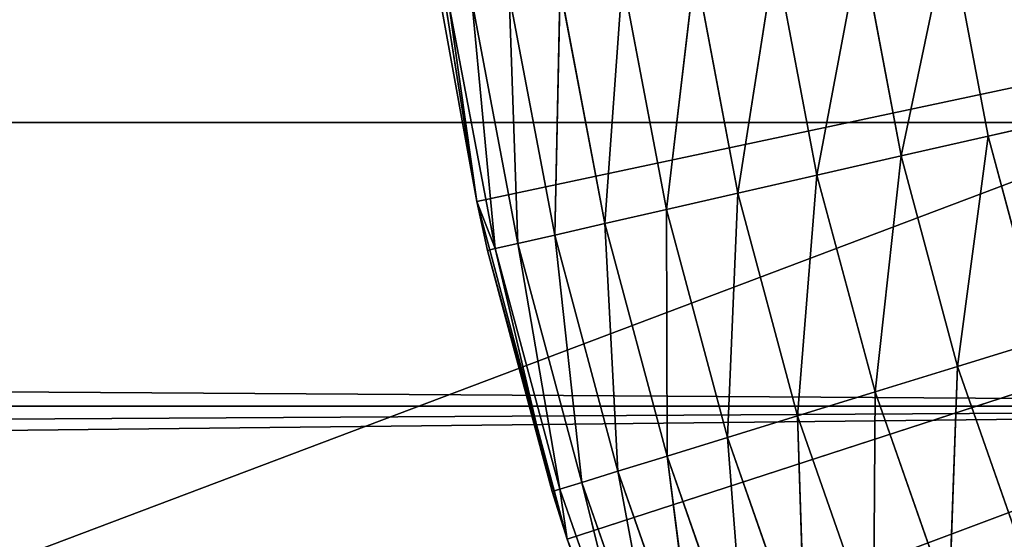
# Model space of a CAD drawing. Header units: centimetres. Extents: x 0.2 to 26.4, y 0 to 13.
# Tile 184 of 256: x 17.05 to 17.242, y 6.339 to 6.441. Entities that reach past the tile are written whole.
import ezdxf

# ---------------------------------------------------------------- set-up
doc = ezdxf.new("R2010")
doc.units = ezdxf.units.CM
doc.header["$LTSCALE"] = 2.54
doc.layers.get('0').update_dxf_attribs({"color": 13})

# ---------------------------------------------------------------- blocks, each defined once
blk = doc.blocks.new('Pojemnik na r_czniki papierowe CRESTO monta_ na_cienny.STL')
at = {"color": 0}
for p, q in [((17.77505, 6.54032, 17.55), (17.13925, 6.40518, 17.55)), ((17.77505, 6.54032, 17.55), (17.13925, 6.40518, 17.55)), ((17.15686, 6.33946, 17.55), (17.77505, 6.54032, 17.55)), ((17.15686, 6.33946, 17.55), (17.77505, 6.54032, 17.55)), ((17.23884, 6.41793, 18.05), (17.77505, 6.54032, 18.05)), ((17.23884, 6.41793, 18.05), (17.77505, 6.54032, 18.05)), ((0.37505, 0.04032, 17.45), (17.43036, 6.47954, 17.45)), ((0.37505, 0.04032, 17.45), (17.43036, 6.47954, 17.45)), ((17.12861, 6.47238, 17.55), (17.13925, 6.40518, 17.55)), ((17.12861, 6.47238, 17.55), (17.13925, 6.40518, 17.55)), ((17.22191, 6.41407, 18.04848), (17.23119, 6.45835, 18.05)), ((17.22191, 6.41407, 18.04848), (17.23119, 6.45835, 18.05)), ((17.23119, 6.45835, 18.05), (17.23884, 6.41793, 18.05)), ((17.23119, 6.45835, 18.05), (17.23884, 6.41793, 18.05)), ((17.20549, 6.41032, 18.04397), (17.21402, 6.45576, 18.04848)), ((17.20549, 6.41032, 18.04397), (17.21402, 6.45576, 18.04848)), ((17.22191, 6.41407, 18.04848), (17.21402, 6.45576, 18.04848)), ((17.22191, 6.41407, 18.04848), (17.21402, 6.45576, 18.04848)), ((17.19009, 6.40681, 18.0366), (17.19737, 6.45325, 18.04397)), ((17.19009, 6.40681, 18.0366), (17.19737, 6.45325, 18.04397)), ((17.20549, 6.41032, 18.04397), (17.19737, 6.45325, 18.04397)), ((17.20549, 6.41032, 18.04397), (17.19737, 6.45325, 18.04397)), ((17.17617, 6.40363, 18.02661), (17.18175, 6.45089, 18.0366)), ((17.17617, 6.40363, 18.02661), (17.18175, 6.45089, 18.0366)), ((17.19009, 6.40681, 18.0366), (17.18175, 6.45089, 18.0366)), ((17.19009, 6.40681, 18.0366), (17.18175, 6.45089, 18.0366)), ((17.16415, 6.40089, 18.01428), (17.16763, 6.44877, 18.02661)), ((17.16415, 6.40089, 18.01428), (17.16763, 6.44877, 18.02661)), ((17.17617, 6.40363, 18.02661), (17.16763, 6.44877, 18.02661)), ((17.17617, 6.40363, 18.02661), (17.16763, 6.44877, 18.02661)), ((17.1544, 6.39866, 18), (17.15544, 6.44693, 18.01428)), ((17.1544, 6.39866, 18), (17.15544, 6.44693, 18.01428)), ((17.16415, 6.40089, 18.01428), (17.15544, 6.44693, 18.01428)), ((17.16415, 6.40089, 18.01428), (17.15544, 6.44693, 18.01428)), ((17.14282, 6.39602, 17.96736), (17.13827, 6.44434, 17.9842)), ((17.14282, 6.39602, 17.96736), (17.13827, 6.44434, 17.9842)), ((17.14722, 6.39702, 17.9842), (17.13827, 6.44434, 17.9842)), ((17.14722, 6.39702, 17.9842), (17.13827, 6.44434, 17.9842)), ((17.14722, 6.39702, 17.9842), (17.14555, 6.44544, 18)), ((17.14722, 6.39702, 17.9842), (17.14555, 6.44544, 18)), ((17.1544, 6.39866, 18), (17.14555, 6.44544, 18)), ((17.1544, 6.39866, 18), (17.14555, 6.44544, 18)), ((17.13925, 6.40518, 17.55), (17.13231, 6.44344, 17.95)), ((17.13925, 6.40518, 17.95), (17.13231, 6.44344, 17.95)), ((17.13925, 6.40518, 17.55), (17.13231, 6.44344, 17.95)), ((17.13925, 6.40518, 17.95), (17.13231, 6.44344, 17.95)), ((17.13925, 6.40518, 17.95), (17.13381, 6.44367, 17.96736)), ((17.13925, 6.40518, 17.95), (17.13381, 6.44367, 17.96736)), ((17.14282, 6.39602, 17.96736), (17.13381, 6.44367, 17.96736)), ((17.14282, 6.39602, 17.96736), (17.13381, 6.44367, 17.96736)), ((0.37505, 0.04032, 17.45), (17.44615, 6.42061, 17.45)), ((0.37505, 0.04032, 17.45), (17.44615, 6.42061, 17.45)), ((17.47194, 6.36532, 17.55), (9.10394, 6.42061, 17.55)), ((17.47194, 6.36532, 17.55), (9.10394, 6.42061, 17.55)), ((17.44615, 6.42061, 17.55), (9.10394, 6.42061, 17.55)), ((17.44615, 6.42061, 17.55), (9.10394, 6.42061, 17.55)), ((17.23884, 6.41793, 18.05), (17.22191, 6.41407, 18.04848)), ((17.23884, 6.41793, 18.05), (17.22191, 6.41407, 18.04848)), ((17.23884, 6.41793, 18.05), (17.23289, 6.37309, 18.04848)), ((17.23884, 6.41793, 18.05), (17.23289, 6.37309, 18.04848)), ((17.23884, 6.41793, 18.05), (17.24948, 6.3782, 18.05)), ((17.23884, 6.41793, 18.05), (17.24948, 6.3782, 18.05)), ((17.22191, 6.41407, 18.04848), (17.20549, 6.41032, 18.04397)), ((17.22191, 6.41407, 18.04848), (17.20549, 6.41032, 18.04397)), ((17.22191, 6.41407, 18.04848), (17.2168, 6.36812, 18.04397)), ((17.22191, 6.41407, 18.04848), (17.2168, 6.36812, 18.04397)), ((17.22191, 6.41407, 18.04848), (17.23289, 6.37309, 18.04848)), ((17.22191, 6.41407, 18.04848), (17.23289, 6.37309, 18.04848)), ((17.20549, 6.41032, 18.04397), (17.19009, 6.40681, 18.0366)), ((17.20549, 6.41032, 18.04397), (17.19009, 6.40681, 18.0366)), ((17.20549, 6.41032, 18.04397), (17.2017, 6.36347, 18.0366)), ((17.20549, 6.41032, 18.04397), (17.2017, 6.36347, 18.0366)), ((17.20549, 6.41032, 18.04397), (17.2168, 6.36812, 18.04397)), ((17.20549, 6.41032, 18.04397), (17.2168, 6.36812, 18.04397)), ((17.19009, 6.40681, 18.0366), (17.17617, 6.40363, 18.02661)), ((17.19009, 6.40681, 18.0366), (17.17617, 6.40363, 18.02661)), ((17.19009, 6.40681, 18.0366), (17.18806, 6.35926, 18.02661)), ((17.19009, 6.40681, 18.0366), (17.18806, 6.35926, 18.02661)), ((17.19009, 6.40681, 18.0366), (17.2017, 6.36347, 18.0366)), ((17.19009, 6.40681, 18.0366), (17.2017, 6.36347, 18.0366)), ((17.14134, 6.39568, 17.95), (17.13925, 6.40518, 17.55)), ((17.13925, 6.40518, 17.55), (17.15686, 6.33946, 17.55)), ((17.14134, 6.39568, 17.95), (17.13925, 6.40518, 17.55)), ((17.14134, 6.39568, 17.95), (17.13925, 6.40518, 17.95)), ((17.13925, 6.40518, 17.95), (17.13925, 6.40518, 17.55)), ((17.13925, 6.40518, 17.95), (17.13925, 6.40518, 17.55)), ((17.13925, 6.40518, 17.55), (17.15686, 6.33946, 17.55)), ((17.14134, 6.39568, 17.95), (17.13925, 6.40518, 17.95)), ((17.14282, 6.39602, 17.96736), (17.13925, 6.40518, 17.95)), ((17.14282, 6.39602, 17.96736), (17.13925, 6.40518, 17.95)), ((17.17617, 6.40363, 18.02661), (17.16415, 6.40089, 18.01428)), ((17.17617, 6.40363, 18.02661), (17.16415, 6.40089, 18.01428)), ((17.17617, 6.40363, 18.02661), (17.18806, 6.35926, 18.02661)), ((17.17617, 6.40363, 18.02661), (17.18806, 6.35926, 18.02661)), ((17.17617, 6.40363, 18.02661), (17.17628, 6.35562, 18.01428)), ((17.17617, 6.40363, 18.02661), (17.17628, 6.35562, 18.01428)), ((17.16415, 6.40089, 18.01428), (17.1544, 6.39866, 18)), ((17.16415, 6.40089, 18.01428), (17.1544, 6.39866, 18)), ((17.16415, 6.40089, 18.01428), (17.17628, 6.35562, 18.01428)), ((17.16415, 6.40089, 18.01428), (17.17628, 6.35562, 18.01428)), ((17.16415, 6.40089, 18.01428), (17.16673, 6.35268, 18)), ((17.16415, 6.40089, 18.01428), (17.16673, 6.35268, 18)), ((17.1544, 6.39866, 18), (17.14722, 6.39702, 17.9842)), ((17.1544, 6.39866, 18), (17.14722, 6.39702, 17.9842)), ((17.1544, 6.39866, 18), (17.16673, 6.35268, 18)), ((17.1544, 6.39866, 18), (17.16673, 6.35268, 18)), ((17.1544, 6.39866, 18), (17.15969, 6.35051, 17.9842)), ((17.1544, 6.39866, 18), (17.15969, 6.35051, 17.9842)), ((17.14134, 6.39568, 17.95), (17.14282, 6.39602, 17.96736)), ((17.14134, 6.39568, 17.95), (17.14282, 6.39602, 17.96736)), ((17.14722, 6.39702, 17.9842), (17.14282, 6.39602, 17.96736)), ((17.14722, 6.39702, 17.9842), (17.14282, 6.39602, 17.96736)), ((17.14282, 6.39602, 17.96736), (17.15538, 6.34918, 17.96736)), ((17.14282, 6.39602, 17.96736), (17.15538, 6.34918, 17.96736)), ((17.14282, 6.39602, 17.96736), (17.15392, 6.34873, 17.95)), ((17.14282, 6.39602, 17.96736), (17.15392, 6.34873, 17.95)), ((17.14722, 6.39702, 17.9842), (17.15969, 6.35051, 17.9842)), ((17.14722, 6.39702, 17.9842), (17.15969, 6.35051, 17.9842)), ((17.14722, 6.39702, 17.9842), (17.15538, 6.34918, 17.96736)), ((17.14722, 6.39702, 17.9842), (17.15538, 6.34918, 17.96736)), ((17.15392, 6.34873, 17.95), (17.14134, 6.39568, 17.95)), ((17.14134, 6.39568, 17.95), (17.15686, 6.33946, 17.55)), ((17.14134, 6.39568, 17.95), (17.15686, 6.33946, 17.55)), ((17.15392, 6.34873, 17.95), (17.14134, 6.39568, 17.95)), ((17.24948, 6.3782, 18.05), (17.23289, 6.37309, 18.04848)), ((17.24948, 6.3782, 18.05), (17.23289, 6.37309, 18.04848)), ((17.23289, 6.37309, 18.04848), (17.2168, 6.36812, 18.04397)), ((17.23289, 6.37309, 18.04848), (17.2168, 6.36812, 18.04397)), ((17.23123, 6.32689, 18.04397), (17.23289, 6.37309, 18.04848)), ((17.23123, 6.32689, 18.04397), (17.23289, 6.37309, 18.04848)), ((17.2469, 6.33304, 18.04848), (17.23289, 6.37309, 18.04848)), ((17.2469, 6.33304, 18.04848), (17.23289, 6.37309, 18.04848)), ((17.2168, 6.36812, 18.04397), (17.2017, 6.36347, 18.0366)), ((17.2168, 6.36812, 18.04397), (17.2017, 6.36347, 18.0366)), ((17.21652, 6.32111, 18.0366), (17.2168, 6.36812, 18.04397)), ((17.21652, 6.32111, 18.0366), (17.2168, 6.36812, 18.04397)), ((17.23123, 6.32689, 18.04397), (17.2168, 6.36812, 18.04397)), ((17.23123, 6.32689, 18.04397), (17.2168, 6.36812, 18.04397)), ((17.47194, 6.36532, 17.55), (9.00002, 6.2722, 17.55)), ((17.47194, 6.36532, 17.55), (9.00002, 6.2722, 17.55)), ((17.47194, 6.36532, 17.55), (9.04316, 6.31534, 17.55)), ((17.47194, 6.36532, 17.55), (9.04316, 6.31534, 17.55)), ((17.47194, 6.36532, 17.55), (9.07815, 6.36532, 17.55)), ((17.47194, 6.36532, 17.55), (9.07815, 6.36532, 17.55)), ((17.2017, 6.36347, 18.0366), (17.18806, 6.35926, 18.02661)), ((17.2017, 6.36347, 18.0366), (17.18806, 6.35926, 18.02661)), ((17.20323, 6.3159, 18.02661), (17.2017, 6.36347, 18.0366)), ((17.20323, 6.3159, 18.02661), (17.2017, 6.36347, 18.0366)), ((17.21652, 6.32111, 18.0366), (17.2017, 6.36347, 18.0366)), ((17.21652, 6.32111, 18.0366), (17.2017, 6.36347, 18.0366)), ((17.18806, 6.35926, 18.02661), (17.17628, 6.35562, 18.01428)), ((17.18806, 6.35926, 18.02661), (17.17628, 6.35562, 18.01428)), ((17.19176, 6.3114, 18.01428), (17.18806, 6.35926, 18.02661)), ((17.19176, 6.3114, 18.01428), (17.18806, 6.35926, 18.02661)), ((17.20323, 6.3159, 18.02661), (17.18806, 6.35926, 18.02661)), ((17.20323, 6.3159, 18.02661), (17.18806, 6.35926, 18.02661)), ((17.17628, 6.35562, 18.01428), (17.16673, 6.35268, 18)), ((17.17628, 6.35562, 18.01428), (17.16673, 6.35268, 18)), ((17.18245, 6.30774, 18), (17.17628, 6.35562, 18.01428)), ((17.18245, 6.30774, 18), (17.17628, 6.35562, 18.01428)), ((17.19176, 6.3114, 18.01428), (17.17628, 6.35562, 18.01428)), ((17.19176, 6.3114, 18.01428), (17.17628, 6.35562, 18.01428)), ((17.16673, 6.35268, 18), (17.15969, 6.35051, 17.9842)), ((17.16673, 6.35268, 18), (17.15969, 6.35051, 17.9842)), ((17.17559, 6.30505, 17.9842), (17.16673, 6.35268, 18)), ((17.17559, 6.30505, 17.9842), (17.16673, 6.35268, 18)), ((17.18245, 6.30774, 18), (17.16673, 6.35268, 18)), ((17.18245, 6.30774, 18), (17.16673, 6.35268, 18)), ((17.15969, 6.35051, 17.9842), (17.15538, 6.34918, 17.96736)), ((17.15969, 6.35051, 17.9842), (17.15538, 6.34918, 17.96736)), ((17.17139, 6.3034, 17.96736), (17.15969, 6.35051, 17.9842)), ((17.17139, 6.3034, 17.96736), (17.15969, 6.35051, 17.9842)), ((17.17559, 6.30505, 17.9842), (17.15969, 6.35051, 17.9842)), ((17.17559, 6.30505, 17.9842), (17.15969, 6.35051, 17.9842)), ((17.15538, 6.34918, 17.96736), (17.15392, 6.34873, 17.95)), ((17.15538, 6.34918, 17.96736), (17.15392, 6.34873, 17.95)), ((17.15686, 6.33946, 17.95), (17.15392, 6.34873, 17.95)), ((17.15392, 6.34873, 17.95), (17.15686, 6.33946, 17.55)), ((17.15392, 6.34873, 17.95), (17.15686, 6.33946, 17.55)), ((17.15686, 6.33946, 17.95), (17.15392, 6.34873, 17.95)), ((17.15686, 6.33946, 17.95), (17.15538, 6.34918, 17.96736)), ((17.15686, 6.33946, 17.95), (17.15538, 6.34918, 17.96736)), ((17.17139, 6.3034, 17.96736), (17.15538, 6.34918, 17.96736)), ((17.17139, 6.3034, 17.96736), (17.15538, 6.34918, 17.96736)), ((17.15686, 6.33946, 17.55), (17.15686, 6.33946, 17.95)), ((17.15686, 6.33946, 17.55), (17.15686, 6.33946, 17.95)), ((17.15686, 6.33946, 17.55), (17.16998, 6.30285, 17.95)), ((17.16998, 6.30285, 17.95), (17.15686, 6.33946, 17.95)), ((17.15686, 6.33946, 17.55), (17.16998, 6.30285, 17.95)), ((17.15686, 6.33946, 17.55), (17.18124, 6.27594, 17.55)), ((17.15686, 6.33946, 17.55), (17.18124, 6.27594, 17.55)), ((17.16998, 6.30285, 17.95), (17.15686, 6.33946, 17.95)), ((17.17139, 6.3034, 17.96736), (17.15686, 6.33946, 17.95)), ((17.17139, 6.3034, 17.96736), (17.15686, 6.33946, 17.95))]:
    blk.add_line(p, q, dxfattribs=at)
mesh = blk.add_polyface(dxfattribs=at)
corners = [(17.43036, 6.47954, 17.45), (8.77505, 6.19032, 17.45), (17.42505, 6.54032, 17.45)]
mesh.append_faces([[corners[k] for k in face] for face in [(0, 1, 2)]], dxfattribs={"color": 0})
mesh = blk.add_polyface(dxfattribs=at)
corners = [(17.42505, 6.54032, 17.45), (8.77505, 6.19032, 17.45), (8.83582, 6.19564, 17.45)]
mesh.append_faces([[corners[k] for k in face] for face in [(0, 1, 2)]], dxfattribs={"color": 0})
mesh = blk.add_polyface(dxfattribs=at)
corners = [(17.42505, 6.54032, 17.45), (8.83582, 6.19564, 17.45), (8.89475, 6.21143, 17.45)]
mesh.append_faces([[corners[k] for k in face] for face in [(0, 1, 2)]], dxfattribs={"color": 0})
mesh = blk.add_polyface(dxfattribs=at)
corners = [(17.42505, 6.54032, 17.45), (8.89475, 6.21143, 17.45), (8.95005, 6.23721, 17.45)]
mesh.append_faces([[corners[k] for k in face] for face in [(0, 1, 2)]], dxfattribs={"color": 0})
mesh = blk.add_polyface(dxfattribs=at)
corners = [(17.42505, 6.54032, 17.45), (8.95005, 6.23721, 17.45), (9.00002, 6.2722, 17.45)]
mesh.append_faces([[corners[k] for k in face] for face in [(0, 1, 2)]], dxfattribs={"color": 0})
mesh = blk.add_polyface(dxfattribs=at)
corners = [(17.42505, 6.54032, 17.45), (9.00002, 6.2722, 17.45), (9.04316, 6.31534, 17.45)]
mesh.append_faces([[corners[k] for k in face] for face in [(0, 1, 2)]], dxfattribs={"color": 0})
mesh = blk.add_polyface(dxfattribs=at)
corners = [(17.42505, 6.54032, 17.45), (9.04316, 6.31534, 17.45), (9.07815, 6.36532, 17.45)]
mesh.append_faces([[corners[k] for k in face] for face in [(0, 1, 2)]], dxfattribs={"color": 0})
mesh = blk.add_polyface(dxfattribs=at)
corners = [(17.42505, 6.54032, 17.45), (9.07815, 6.36532, 17.45), (9.10394, 6.42061, 17.45)]
mesh.append_faces([[corners[k] for k in face] for face in [(0, 1, 2)]], dxfattribs={"color": 0})
mesh = blk.add_polyface(dxfattribs=at)
corners = [(17.42505, 6.54032, 17.45), (9.10394, 6.42061, 17.45), (9.11973, 6.47954, 17.45)]
mesh.append_faces([[corners[k] for k in face] for face in [(0, 1, 2)]], dxfattribs={"color": 0})
mesh = blk.add_polyface(dxfattribs=at)
corners = [(17.77505, 6.54032, 17.55), (17.13925, 6.40518, 17.55), (17.12861, 6.47238, 17.55)]
mesh.append_faces([[corners[k] for k in face] for face in [(0, 1, 2)]], dxfattribs={"color": 0})
mesh = blk.add_polyface(dxfattribs=at)
corners = [(17.77505, 6.54032, 17.55), (17.15686, 6.33946, 17.55), (17.13925, 6.40518, 17.55)]
mesh.append_faces([[corners[k] for k in face] for face in [(0, 1, 2)]], dxfattribs={"color": 0})
mesh = blk.add_polyface(dxfattribs=at)
corners = [(17.77505, 6.54032, 17.55), (17.18124, 6.27594, 17.55), (17.15686, 6.33946, 17.55)]
mesh.append_faces([[corners[k] for k in face] for face in [(0, 1, 2)]], dxfattribs={"color": 0})
mesh = blk.add_polyface(dxfattribs=at)
corners = [(17.77505, 6.54032, 17.55), (17.21213, 6.21532, 17.55), (17.18124, 6.27594, 17.55)]
mesh.append_faces([[corners[k] for k in face] for face in [(0, 1, 2)]], dxfattribs={"color": 0})
mesh = blk.add_polyface(dxfattribs=at)
corners = [(17.77505, 6.54032, 17.55), (17.24919, 6.15826, 17.55), (17.21213, 6.21532, 17.55)]
mesh.append_faces([[corners[k] for k in face] for face in [(0, 1, 2)]], dxfattribs={"color": 0})
mesh = blk.add_polyface(dxfattribs=at)
corners = [(17.77505, 6.54032, 18.05), (17.23119, 6.45835, 18.05), (17.23884, 6.41793, 18.05)]
mesh.append_faces([[corners[k] for k in face] for face in [(0, 1, 2)]], dxfattribs={"color": 0})
mesh = blk.add_polyface(dxfattribs=at)
corners = [(17.77505, 6.54032, 18.05), (17.23884, 6.41793, 18.05), (17.24948, 6.3782, 18.05)]
mesh.append_faces([[corners[k] for k in face] for face in [(0, 1, 2)]], dxfattribs={"color": 0})
mesh = blk.add_polyface(dxfattribs=at)
corners = [(17.44615, 6.42061, 17.45), (0.37505, 0.04032, 17.45), (17.43036, 6.47954, 17.45)]
mesh.append_faces([[corners[k] for k in face] for face in [(0, 1, 2)]], dxfattribs={"color": 0})
mesh = blk.add_polyface(dxfattribs=at)
corners = [(17.43036, 6.47954, 17.45), (0.37505, 0.04032, 17.45), (8.77505, 6.19032, 17.45)]
mesh.append_faces([[corners[k] for k in face] for face in [(0, 1, 2)]], dxfattribs={"color": 0})
mesh = blk.add_polyface(dxfattribs=at)
corners = [(17.44615, 6.42061, 17.55), (17.43036, 6.47954, 17.55), (9.10394, 6.42061, 17.55)]
mesh.append_faces([[corners[k] for k in face] for face in [(0, 1, 2)]], dxfattribs={"color": 0})
mesh = blk.add_polyface(dxfattribs=at)
corners = [(17.43036, 6.47954, 17.55), (9.11973, 6.47954, 17.55), (9.10394, 6.42061, 17.55)]
mesh.append_faces([[corners[k] for k in face] for face in [(0, 1, 2)]], dxfattribs={"color": 0})
mesh = blk.add_polyface(dxfattribs=at)
corners = [(17.12861, 6.47238, 17.55), (17.13925, 6.40518, 17.55), (17.13231, 6.44344, 17.95)]
mesh.append_faces([[corners[k] for k in face] for face in [(0, 1, 2)]], dxfattribs={"color": 0})
mesh = blk.add_polyface(dxfattribs=at)
corners = [(17.23119, 6.45835, 18.05), (17.21402, 6.45576, 18.04848), (17.22191, 6.41407, 18.04848)]
mesh.append_faces([[corners[k] for k in face] for face in [(0, 1, 2)]], dxfattribs={"color": 0})
mesh = blk.add_polyface(dxfattribs=at)
corners = [(17.23884, 6.41793, 18.05), (17.23119, 6.45835, 18.05), (17.22191, 6.41407, 18.04848)]
mesh.append_faces([[corners[k] for k in face] for face in [(0, 1, 2)]], dxfattribs={"color": 0})
mesh = blk.add_polyface(dxfattribs=at)
corners = [(17.21402, 6.45576, 18.04848), (17.19737, 6.45325, 18.04397), (17.20549, 6.41032, 18.04397)]
mesh.append_faces([[corners[k] for k in face] for face in [(0, 1, 2)]], dxfattribs={"color": 0})
mesh = blk.add_polyface(dxfattribs=at)
corners = [(17.22191, 6.41407, 18.04848), (17.21402, 6.45576, 18.04848), (17.20549, 6.41032, 18.04397)]
mesh.append_faces([[corners[k] for k in face] for face in [(0, 1, 2)]], dxfattribs={"color": 0})
mesh = blk.add_polyface(dxfattribs=at)
corners = [(17.19737, 6.45325, 18.04397), (17.18175, 6.45089, 18.0366), (17.19009, 6.40681, 18.0366)]
mesh.append_faces([[corners[k] for k in face] for face in [(0, 1, 2)]], dxfattribs={"color": 0})
mesh = blk.add_polyface(dxfattribs=at)
corners = [(17.20549, 6.41032, 18.04397), (17.19737, 6.45325, 18.04397), (17.19009, 6.40681, 18.0366)]
mesh.append_faces([[corners[k] for k in face] for face in [(0, 1, 2)]], dxfattribs={"color": 0})
mesh = blk.add_polyface(dxfattribs=at)
corners = [(17.18175, 6.45089, 18.0366), (17.16763, 6.44877, 18.02661), (17.17617, 6.40363, 18.02661)]
mesh.append_faces([[corners[k] for k in face] for face in [(0, 1, 2)]], dxfattribs={"color": 0})
mesh = blk.add_polyface(dxfattribs=at)
corners = [(17.19009, 6.40681, 18.0366), (17.18175, 6.45089, 18.0366), (17.17617, 6.40363, 18.02661)]
mesh.append_faces([[corners[k] for k in face] for face in [(0, 1, 2)]], dxfattribs={"color": 0})
mesh = blk.add_polyface(dxfattribs=at)
corners = [(17.16763, 6.44877, 18.02661), (17.15544, 6.44693, 18.01428), (17.16415, 6.40089, 18.01428)]
mesh.append_faces([[corners[k] for k in face] for face in [(0, 1, 2)]], dxfattribs={"color": 0})
mesh = blk.add_polyface(dxfattribs=at)
corners = [(17.17617, 6.40363, 18.02661), (17.16763, 6.44877, 18.02661), (17.16415, 6.40089, 18.01428)]
mesh.append_faces([[corners[k] for k in face] for face in [(0, 1, 2)]], dxfattribs={"color": 0})
mesh = blk.add_polyface(dxfattribs=at)
corners = [(17.15544, 6.44693, 18.01428), (17.14555, 6.44544, 18), (17.1544, 6.39866, 18)]
mesh.append_faces([[corners[k] for k in face] for face in [(0, 1, 2)]], dxfattribs={"color": 0})
mesh = blk.add_polyface(dxfattribs=at)
corners = [(17.15544, 6.44693, 18.01428), (17.1544, 6.39866, 18), (17.16415, 6.40089, 18.01428)]
mesh.append_faces([[corners[k] for k in face] for face in [(0, 1, 2)]], dxfattribs={"color": 0})
mesh = blk.add_polyface(dxfattribs=at)
corners = [(17.13827, 6.44434, 17.9842), (17.13381, 6.44367, 17.96736), (17.14282, 6.39602, 17.96736)]
mesh.append_faces([[corners[k] for k in face] for face in [(0, 1, 2)]], dxfattribs={"color": 0})
mesh = blk.add_polyface(dxfattribs=at)
corners = [(17.14555, 6.44544, 18), (17.13827, 6.44434, 17.9842), (17.14722, 6.39702, 17.9842)]
mesh.append_faces([[corners[k] for k in face] for face in [(0, 1, 2)]], dxfattribs={"color": 0})
mesh = blk.add_polyface(dxfattribs=at)
corners = [(17.13827, 6.44434, 17.9842), (17.14282, 6.39602, 17.96736), (17.14722, 6.39702, 17.9842)]
mesh.append_faces([[corners[k] for k in face] for face in [(0, 1, 2)]], dxfattribs={"color": 0})
mesh = blk.add_polyface(dxfattribs=at)
corners = [(17.14555, 6.44544, 18), (17.14722, 6.39702, 17.9842), (17.1544, 6.39866, 18)]
mesh.append_faces([[corners[k] for k in face] for face in [(0, 1, 2)]], dxfattribs={"color": 0})
mesh = blk.add_polyface(dxfattribs=at)
corners = [(17.13381, 6.44367, 17.96736), (17.13231, 6.44344, 17.95), (17.13925, 6.40518, 17.95)]
mesh.append_faces([[corners[k] for k in face] for face in [(0, 1, 2)]], dxfattribs={"color": 0})
mesh = blk.add_polyface(dxfattribs=at)
corners = [(17.13231, 6.44344, 17.95), (17.13925, 6.40518, 17.55), (17.13925, 6.40518, 17.95)]
mesh.append_faces([[corners[k] for k in face] for face in [(0, 1, 2)]], dxfattribs={"color": 0})
mesh = blk.add_polyface(dxfattribs=at)
corners = [(17.13381, 6.44367, 17.96736), (17.13925, 6.40518, 17.95), (17.14282, 6.39602, 17.96736)]
mesh.append_faces([[corners[k] for k in face] for face in [(0, 1, 2)]], dxfattribs={"color": 0})
mesh = blk.add_polyface(dxfattribs=at)
corners = [(17.47194, 6.36532, 17.45), (0.37505, 0.04032, 17.45), (17.44615, 6.42061, 17.45)]
mesh.append_faces([[corners[k] for k in face] for face in [(0, 1, 2)]], dxfattribs={"color": 0})
mesh = blk.add_polyface(dxfattribs=at)
corners = [(17.47194, 6.36532, 17.55), (9.10394, 6.42061, 17.55), (9.07815, 6.36532, 17.55)]
mesh.append_faces([[corners[k] for k in face] for face in [(0, 1, 2)]], dxfattribs={"color": 0})
mesh = blk.add_polyface(dxfattribs=at)
corners = [(17.47194, 6.36532, 17.55), (17.44615, 6.42061, 17.55), (9.10394, 6.42061, 17.55)]
mesh.append_faces([[corners[k] for k in face] for face in [(0, 1, 2)]], dxfattribs={"color": 0})
mesh = blk.add_polyface(dxfattribs=at)
corners = [(17.23884, 6.41793, 18.05), (17.22191, 6.41407, 18.04848), (17.23289, 6.37309, 18.04848)]
mesh.append_faces([[corners[k] for k in face] for face in [(0, 1, 2)]], dxfattribs={"color": 0})
mesh = blk.add_polyface(dxfattribs=at)
corners = [(17.24948, 6.3782, 18.05), (17.23884, 6.41793, 18.05), (17.23289, 6.37309, 18.04848)]
mesh.append_faces([[corners[k] for k in face] for face in [(0, 1, 2)]], dxfattribs={"color": 0})
mesh = blk.add_polyface(dxfattribs=at)
corners = [(17.22191, 6.41407, 18.04848), (17.20549, 6.41032, 18.04397), (17.2168, 6.36812, 18.04397)]
mesh.append_faces([[corners[k] for k in face] for face in [(0, 1, 2)]], dxfattribs={"color": 0})
mesh = blk.add_polyface(dxfattribs=at)
corners = [(17.23289, 6.37309, 18.04848), (17.22191, 6.41407, 18.04848), (17.2168, 6.36812, 18.04397)]
mesh.append_faces([[corners[k] for k in face] for face in [(0, 1, 2)]], dxfattribs={"color": 0})
mesh = blk.add_polyface(dxfattribs=at)
corners = [(17.20549, 6.41032, 18.04397), (17.19009, 6.40681, 18.0366), (17.2017, 6.36347, 18.0366)]
mesh.append_faces([[corners[k] for k in face] for face in [(0, 1, 2)]], dxfattribs={"color": 0})
mesh = blk.add_polyface(dxfattribs=at)
corners = [(17.2168, 6.36812, 18.04397), (17.20549, 6.41032, 18.04397), (17.2017, 6.36347, 18.0366)]
mesh.append_faces([[corners[k] for k in face] for face in [(0, 1, 2)]], dxfattribs={"color": 0})
mesh = blk.add_polyface(dxfattribs=at)
corners = [(17.19009, 6.40681, 18.0366), (17.17617, 6.40363, 18.02661), (17.18806, 6.35926, 18.02661)]
mesh.append_faces([[corners[k] for k in face] for face in [(0, 1, 2)]], dxfattribs={"color": 0})
mesh = blk.add_polyface(dxfattribs=at)
corners = [(17.2017, 6.36347, 18.0366), (17.19009, 6.40681, 18.0366), (17.18806, 6.35926, 18.02661)]
mesh.append_faces([[corners[k] for k in face] for face in [(0, 1, 2)]], dxfattribs={"color": 0})
mesh = blk.add_polyface(dxfattribs=at)
corners = [(17.13925, 6.40518, 17.55), (17.15686, 6.33946, 17.55), (17.14134, 6.39568, 17.95)]
mesh.append_faces([[corners[k] for k in face] for face in [(0, 1, 2)]], dxfattribs={"color": 0})
mesh = blk.add_polyface(dxfattribs=at)
corners = [(17.13925, 6.40518, 17.55), (17.14134, 6.39568, 17.95), (17.13925, 6.40518, 17.95)]
mesh.append_faces([[corners[k] for k in face] for face in [(0, 1, 2)]], dxfattribs={"color": 0})
mesh = blk.add_polyface(dxfattribs=at)
corners = [(17.13925, 6.40518, 17.95), (17.14134, 6.39568, 17.95), (17.14282, 6.39602, 17.96736)]
mesh.append_faces([[corners[k] for k in face] for face in [(0, 1, 2)]], dxfattribs={"color": 0})
mesh = blk.add_polyface(dxfattribs=at)
corners = [(17.17628, 6.35562, 18.01428), (17.17617, 6.40363, 18.02661), (17.16415, 6.40089, 18.01428)]
mesh.append_faces([[corners[k] for k in face] for face in [(0, 1, 2)]], dxfattribs={"color": 0})
mesh = blk.add_polyface(dxfattribs=at)
corners = [(17.18806, 6.35926, 18.02661), (17.17617, 6.40363, 18.02661), (17.17628, 6.35562, 18.01428)]
mesh.append_faces([[corners[k] for k in face] for face in [(0, 1, 2)]], dxfattribs={"color": 0})
mesh = blk.add_polyface(dxfattribs=at)
corners = [(17.16415, 6.40089, 18.01428), (17.1544, 6.39866, 18), (17.16673, 6.35268, 18)]
mesh.append_faces([[corners[k] for k in face] for face in [(0, 1, 2)]], dxfattribs={"color": 0})
mesh = blk.add_polyface(dxfattribs=at)
corners = [(17.16415, 6.40089, 18.01428), (17.16673, 6.35268, 18), (17.17628, 6.35562, 18.01428)]
mesh.append_faces([[corners[k] for k in face] for face in [(0, 1, 2)]], dxfattribs={"color": 0})
mesh = blk.add_polyface(dxfattribs=at)
corners = [(17.1544, 6.39866, 18), (17.14722, 6.39702, 17.9842), (17.15969, 6.35051, 17.9842)]
mesh.append_faces([[corners[k] for k in face] for face in [(0, 1, 2)]], dxfattribs={"color": 0})
mesh = blk.add_polyface(dxfattribs=at)
corners = [(17.1544, 6.39866, 18), (17.15969, 6.35051, 17.9842), (17.16673, 6.35268, 18)]
mesh.append_faces([[corners[k] for k in face] for face in [(0, 1, 2)]], dxfattribs={"color": 0})
mesh = blk.add_polyface(dxfattribs=at)
corners = [(17.14282, 6.39602, 17.96736), (17.14134, 6.39568, 17.95), (17.15392, 6.34873, 17.95)]
mesh.append_faces([[corners[k] for k in face] for face in [(0, 1, 2)]], dxfattribs={"color": 0})
mesh = blk.add_polyface(dxfattribs=at)
corners = [(17.14722, 6.39702, 17.9842), (17.14282, 6.39602, 17.96736), (17.15538, 6.34918, 17.96736)]
mesh.append_faces([[corners[k] for k in face] for face in [(0, 1, 2)]], dxfattribs={"color": 0})
mesh = blk.add_polyface(dxfattribs=at)
corners = [(17.14282, 6.39602, 17.96736), (17.15392, 6.34873, 17.95), (17.15538, 6.34918, 17.96736)]
mesh.append_faces([[corners[k] for k in face] for face in [(0, 1, 2)]], dxfattribs={"color": 0})
mesh = blk.add_polyface(dxfattribs=at)
corners = [(17.14722, 6.39702, 17.9842), (17.15538, 6.34918, 17.96736), (17.15969, 6.35051, 17.9842)]
mesh.append_faces([[corners[k] for k in face] for face in [(0, 1, 2)]], dxfattribs={"color": 0})
mesh = blk.add_polyface(dxfattribs=at)
corners = [(17.14134, 6.39568, 17.95), (17.15686, 6.33946, 17.55), (17.15392, 6.34873, 17.95)]
mesh.append_faces([[corners[k] for k in face] for face in [(0, 1, 2)]], dxfattribs={"color": 0})
mesh = blk.add_polyface(dxfattribs=at)
corners = [(17.24948, 6.3782, 18.05), (17.23289, 6.37309, 18.04848), (17.2469, 6.33304, 18.04848)]
mesh.append_faces([[corners[k] for k in face] for face in [(0, 1, 2)]], dxfattribs={"color": 0})
mesh = blk.add_polyface(dxfattribs=at)
corners = [(17.23289, 6.37309, 18.04848), (17.2168, 6.36812, 18.04397), (17.23123, 6.32689, 18.04397)]
mesh.append_faces([[corners[k] for k in face] for face in [(0, 1, 2)]], dxfattribs={"color": 0})
mesh = blk.add_polyface(dxfattribs=at)
corners = [(17.2469, 6.33304, 18.04848), (17.23289, 6.37309, 18.04848), (17.23123, 6.32689, 18.04397)]
mesh.append_faces([[corners[k] for k in face] for face in [(0, 1, 2)]], dxfattribs={"color": 0})
mesh = blk.add_polyface(dxfattribs=at)
corners = [(17.2168, 6.36812, 18.04397), (17.2017, 6.36347, 18.0366), (17.21652, 6.32111, 18.0366)]
mesh.append_faces([[corners[k] for k in face] for face in [(0, 1, 2)]], dxfattribs={"color": 0})
mesh = blk.add_polyface(dxfattribs=at)
corners = [(17.23123, 6.32689, 18.04397), (17.2168, 6.36812, 18.04397), (17.21652, 6.32111, 18.0366)]
mesh.append_faces([[corners[k] for k in face] for face in [(0, 1, 2)]], dxfattribs={"color": 0})
mesh = blk.add_polyface(dxfattribs=at)
corners = [(17.50693, 6.31534, 17.45), (0.37505, 0.04032, 17.45), (17.47194, 6.36532, 17.45)]
mesh.append_faces([[corners[k] for k in face] for face in [(0, 1, 2)]], dxfattribs={"color": 0})
mesh = blk.add_polyface(dxfattribs=at)
corners = [(17.50693, 6.31534, 17.55), (17.47194, 6.36532, 17.55), (9.00002, 6.2722, 17.55)]
mesh.append_faces([[corners[k] for k in face] for face in [(0, 1, 2)]], dxfattribs={"color": 0})
mesh = blk.add_polyface(dxfattribs=at)
corners = [(17.47194, 6.36532, 17.55), (9.04316, 6.31534, 17.55), (9.00002, 6.2722, 17.55)]
mesh.append_faces([[corners[k] for k in face] for face in [(0, 1, 2)]], dxfattribs={"color": 0})
mesh = blk.add_polyface(dxfattribs=at)
corners = [(17.47194, 6.36532, 17.55), (9.07815, 6.36532, 17.55), (9.04316, 6.31534, 17.55)]
mesh.append_faces([[corners[k] for k in face] for face in [(0, 1, 2)]], dxfattribs={"color": 0})
mesh = blk.add_polyface(dxfattribs=at)
corners = [(17.20323, 6.3159, 18.02661), (17.2017, 6.36347, 18.0366), (17.18806, 6.35926, 18.02661)]
mesh.append_faces([[corners[k] for k in face] for face in [(0, 1, 2)]], dxfattribs={"color": 0})
mesh = blk.add_polyface(dxfattribs=at)
corners = [(17.21652, 6.32111, 18.0366), (17.2017, 6.36347, 18.0366), (17.20323, 6.3159, 18.02661)]
mesh.append_faces([[corners[k] for k in face] for face in [(0, 1, 2)]], dxfattribs={"color": 0})
mesh = blk.add_polyface(dxfattribs=at)
corners = [(17.19176, 6.3114, 18.01428), (17.18806, 6.35926, 18.02661), (17.17628, 6.35562, 18.01428)]
mesh.append_faces([[corners[k] for k in face] for face in [(0, 1, 2)]], dxfattribs={"color": 0})
mesh = blk.add_polyface(dxfattribs=at)
corners = [(17.20323, 6.3159, 18.02661), (17.18806, 6.35926, 18.02661), (17.19176, 6.3114, 18.01428)]
mesh.append_faces([[corners[k] for k in face] for face in [(0, 1, 2)]], dxfattribs={"color": 0})
mesh = blk.add_polyface(dxfattribs=at)
corners = [(17.17628, 6.35562, 18.01428), (17.16673, 6.35268, 18), (17.18245, 6.30774, 18)]
mesh.append_faces([[corners[k] for k in face] for face in [(0, 1, 2)]], dxfattribs={"color": 0})
mesh = blk.add_polyface(dxfattribs=at)
corners = [(17.17628, 6.35562, 18.01428), (17.18245, 6.30774, 18), (17.19176, 6.3114, 18.01428)]
mesh.append_faces([[corners[k] for k in face] for face in [(0, 1, 2)]], dxfattribs={"color": 0})
mesh = blk.add_polyface(dxfattribs=at)
corners = [(17.16673, 6.35268, 18), (17.15969, 6.35051, 17.9842), (17.17559, 6.30505, 17.9842)]
mesh.append_faces([[corners[k] for k in face] for face in [(0, 1, 2)]], dxfattribs={"color": 0})
mesh = blk.add_polyface(dxfattribs=at)
corners = [(17.16673, 6.35268, 18), (17.17559, 6.30505, 17.9842), (17.18245, 6.30774, 18)]
mesh.append_faces([[corners[k] for k in face] for face in [(0, 1, 2)]], dxfattribs={"color": 0})
mesh = blk.add_polyface(dxfattribs=at)
corners = [(17.15969, 6.35051, 17.9842), (17.15538, 6.34918, 17.96736), (17.17139, 6.3034, 17.96736)]
mesh.append_faces([[corners[k] for k in face] for face in [(0, 1, 2)]], dxfattribs={"color": 0})
mesh = blk.add_polyface(dxfattribs=at)
corners = [(17.15969, 6.35051, 17.9842), (17.17139, 6.3034, 17.96736), (17.17559, 6.30505, 17.9842)]
mesh.append_faces([[corners[k] for k in face] for face in [(0, 1, 2)]], dxfattribs={"color": 0})
mesh = blk.add_polyface(dxfattribs=at)
corners = [(17.15538, 6.34918, 17.96736), (17.15392, 6.34873, 17.95), (17.15686, 6.33946, 17.95)]
mesh.append_faces([[corners[k] for k in face] for face in [(0, 1, 2)]], dxfattribs={"color": 0})
mesh = blk.add_polyface(dxfattribs=at)
corners = [(17.15392, 6.34873, 17.95), (17.15686, 6.33946, 17.55), (17.15686, 6.33946, 17.95)]
mesh.append_faces([[corners[k] for k in face] for face in [(0, 1, 2)]], dxfattribs={"color": 0})
mesh = blk.add_polyface(dxfattribs=at)
corners = [(17.15538, 6.34918, 17.96736), (17.15686, 6.33946, 17.95), (17.17139, 6.3034, 17.96736)]
mesh.append_faces([[corners[k] for k in face] for face in [(0, 1, 2)]], dxfattribs={"color": 0})
mesh = blk.add_polyface(dxfattribs=at)
corners = [(17.15686, 6.33946, 17.55), (17.16998, 6.30285, 17.95), (17.15686, 6.33946, 17.95)]
mesh.append_faces([[corners[k] for k in face] for face in [(0, 1, 2)]], dxfattribs={"color": 0})
mesh = blk.add_polyface(dxfattribs=at)
corners = [(17.15686, 6.33946, 17.55), (17.18124, 6.27594, 17.55), (17.16998, 6.30285, 17.95)]
mesh.append_faces([[corners[k] for k in face] for face in [(0, 1, 2)]], dxfattribs={"color": 0})
mesh = blk.add_polyface(dxfattribs=at)
corners = [(17.15686, 6.33946, 17.95), (17.16998, 6.30285, 17.95), (17.17139, 6.3034, 17.96736)]
mesh.append_faces([[corners[k] for k in face] for face in [(0, 1, 2)]], dxfattribs={"color": 0})

msp = doc.modelspace()

# ---------------------------------------------------------------- block references
at = {"color": 0}
msp.add_blockref('Pojemnik na r_czniki papierowe CRESTO monta_ na_cienny.STL', (0, 0), dxfattribs=at)

doc.saveas('drawing.dxf')
